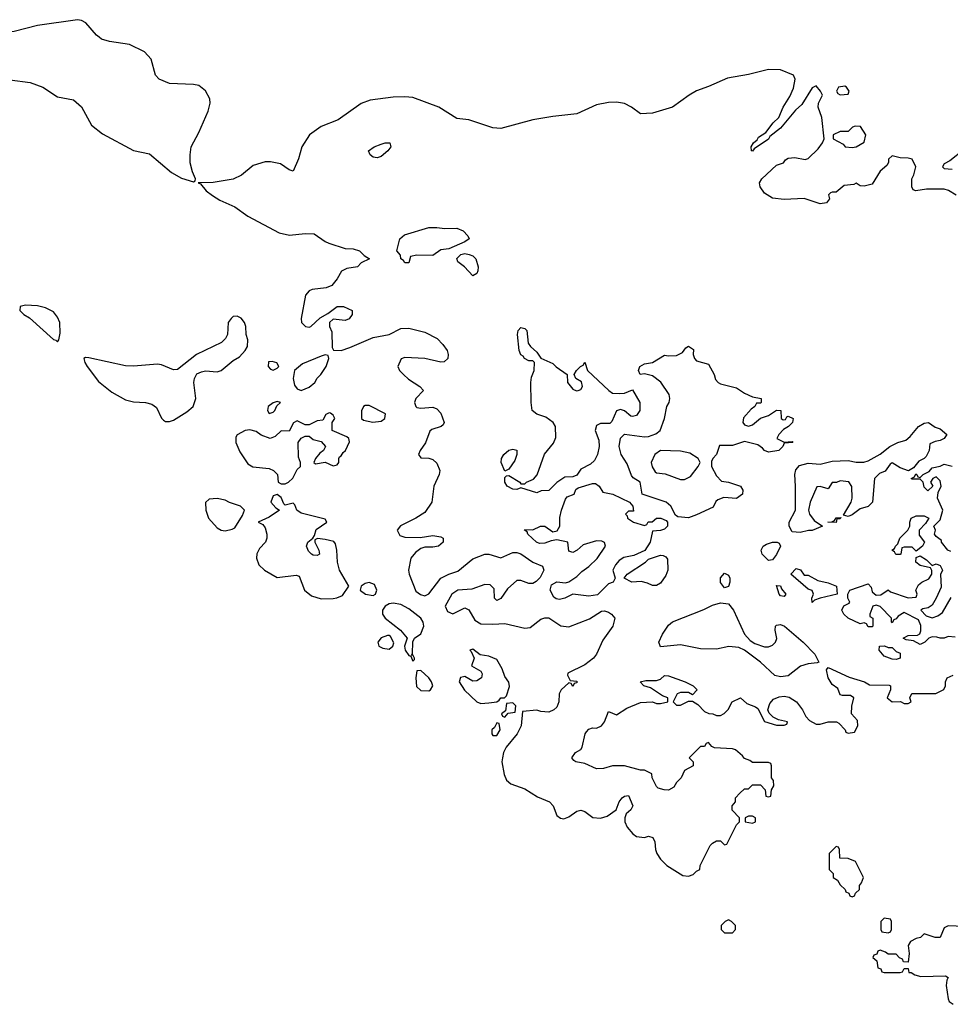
# Model space of a CAD drawing. Header units: inches. Extents: x 2221774 to 2440637, y 201306 to 357559.
# Tile 5 of 245: x 2241460 to 2246121, y 245155 to 250087. Entities that reach past the tile are written whole.
import ezdxf

# ---------------------------------------------------------------- set-up
doc = ezdxf.new("R2010")
doc.units = ezdxf.units.IN
doc.header["$MEASUREMENT"] = 0
doc.layers.add('C2244', color=7, linetype='Continuous')
doc.layers.add('C2245', color=7, linetype='Continuous')

msp = doc.modelspace()

# ---------------------------------------------------------------- linework, layer by layer
at = {"layer": 'C2244', "color": 5, "elevation": 20}
for points in [[(2241410, 249786.3), (2241513.2, 249773.2), (2241576, 249750), (2241650, 249700.3), (2241730, 249685.5), (2241770.2, 249650.2), (2241819.9, 249559.9), (2241875.3, 249515.3), (2242030, 249432), (2242110, 249416.3), (2242221.3, 249321.3), (2242270, 249294), (2242330, 249276), (2242339.3, 249280.7), (2242341.2, 249290), (2242325.9, 249325.9), (2242314.8, 249370), (2242313.3, 249410), (2242319.1, 249450), (2242357, 249523), (2242403.9, 249630), (2242413.7, 249670), (2242411.8, 249691.8), (2242390.7, 249730.7), (2242357.1, 249757.1), (2242330, 249763.1), (2242210, 249768), (2242158.7, 249790), (2242139.8, 249810), (2242118.5, 249890), (2242086.1, 249926.2), (2242010, 249962.9), (2241910, 249978), (2241870, 249989.8), (2241857.4, 250000)], [(2246151.1, 249208.9), (2246111.9, 249231.9), (2246090, 249238), (2246001.7, 249238.3), (2245949.4, 249229.4), (2245934.6, 249234.6), (2245928.7, 249250), (2245929, 249290), (2245939, 249310), (2245949, 249350), (2245930, 249388.7), (2245910, 249394), (2245870, 249395.3), (2245830, 249406), (2245812, 249388), (2245812, 249372), (2245803.6, 249356.4), (2245770, 249329), (2245730, 249264), (2245690, 249253.2), (2245670, 249255.3), (2245650, 249268), (2245638, 249262), (2245590, 249256.2), (2245550, 249224), (2245530, 249224), (2245520.7, 249219.3), (2245511.3, 249210), (2245516, 249190), (2245502, 249170), (2245470, 249164.5), (2245390, 249191.8), (2245290, 249186.6), (2245230, 249193.2), (2245190, 249219), (2245169, 249250), (2245165.2, 249270), (2245177.2, 249290), (2245250, 249358), (2245286, 249370), (2245295.3, 249384.7), (2245310, 249394), (2245343.1, 249396.9), (2245393.6, 249386.4), (2245410, 249391.3), (2245459.1, 249440.9), (2245481.2, 249470), (2245489.1, 249490.9), (2245478, 249598), (2245459, 249650), (2245461.2, 249670), (2245481.2, 249710), (2245472, 249730), (2245450, 249756.2), (2245430, 249746), (2245377.3, 249662.7), (2245346, 249634), (2245270, 249544), (2245218, 249502), (2245210.7, 249489.3), (2245139.6, 249440.4), (2245130, 249429), (2245126, 249430), (2245124, 249450), (2245135.3, 249470), (2245154, 249486), (2245161.2, 249498.8), (2245198, 249522), (2245234, 249570), (2245262.9, 249597.1), (2245284.2, 249650), (2245317.3, 249702.7), (2245336.1, 249743.9), (2245345.1, 249790), (2245335.8, 249810), (2245270, 249835.5), (2245210, 249837.8), (2245110, 249812.2), (2245005.6, 249794.4), (2244910, 249752), (2244849.5, 249730.5), (2244813.7, 249710), (2244730, 249649.7), (2244630, 249619.5), (2244570, 249615.3), (2244523.7, 249650), (2244490, 249666.9), (2244450, 249674.7), (2244410, 249673.3), (2244350, 249661.5), (2244250, 249616.4), (2244130, 249602.9), (2244030, 249585.5), (2243870, 249543.1), (2243830, 249545.7), (2243710, 249585.7), (2243650, 249593.3), (2243559.5, 249650), (2243430, 249697.8), (2243390, 249701.4), (2243330, 249698.7), (2243215.9, 249684.1), (2243170, 249668.3), (2243054.9, 249585.1), (2242970, 249552.8), (2242912.4, 249510), (2242873, 249450), (2242856, 249390), (2242830, 249328.7), (2242810, 249335.3), (2242766.2, 249366.2), (2242715.7, 249375.7), (2242690, 249375), (2242630, 249356.4), (2242571, 249309), (2242530, 249288.5), (2242430, 249272.6), (2242354, 249270), (2242366, 249266), (2242394.8, 249230), (2242426, 249206), (2242463.4, 249183.4), (2242537.3, 249150), (2242603, 249103), (2242759.5, 249019.5), (2242811.9, 249008.1), (2242890, 249015.8), (2242934.9, 249014.9), (2242990, 248976.4), (2243008.5, 248968.5), (2243090, 248940.7), (2243130, 248938.8), (2243162, 248930), (2243185.4, 248905.4), (2243212, 248890), (2243170.9, 248869.1), (2243152, 248850), (2243099, 248841), (2243071.9, 248828.1), (2243050, 248789.2), (2243023.4, 248756.6), (2242995.3, 248744.7), (2242924.9, 248735.1), (2242910, 248729.3), (2242892.4, 248707.6), (2242870.8, 248590), (2242871.3, 248570), (2242891, 248551), (2242910, 248546.8), (2242918, 248550), (2242965.8, 248594.2), (2243004.1, 248615.9), (2243050, 248650.6), (2243082, 248650), (2243124.7, 248630), (2243126, 248610), (2243110, 248589.4), (2243090, 248581.2), (2243030, 248588), (2243012, 248570), (2243012, 248550), (2243023.6, 248523.6), (2243024.7, 248444.7), (2243031.6, 248431.6), (2243070, 248430.8), (2243114.5, 248445.5), (2243230, 248496.3), (2243310, 248510.7), (2243370, 248540.5), (2243410, 248542.8), (2243490, 248521.6), (2243550.4, 248490.4), (2243579.9, 248459.9), (2243601, 248430), (2243606, 248410), (2243604.7, 248390), (2243586.4, 248373.6), (2243570, 248372.7), (2243490, 248389.5), (2243390, 248395.3), (2243371.6, 248388.4), (2243354, 248350), (2243362, 248330), (2243382, 248310), (2243407.5, 248287.5), (2243464.7, 248250), (2243482, 248230), (2243444.7, 248190), (2243438, 248170), (2243444.7, 248150), (2243450, 248144.7), (2243470, 248141), (2243530, 248146), (2243550, 248138), (2243570, 248116), (2243586.8, 248070), (2243582, 248058), (2243572, 248050), (2243524.9, 248035.1), (2243514.4, 248025.6), (2243492.4, 247967.6), (2243466, 247930), (2243458, 247910), (2243470, 247892), (2243509.1, 247890.9), (2243530, 247884), (2243550, 247866.8), (2243564.9, 247830), (2243560.7, 247810), (2243534.8, 247750), (2243524, 247670), (2243490, 247619.3), (2243444.7, 247590), (2243367.9, 247552.1), (2243351.3, 247530), (2243364, 247504), (2243390, 247494.8), (2243465.6, 247494.4), (2243530, 247504), (2243570, 247497.3), (2243581, 247490), (2243581, 247470), (2243558, 247450), (2243530, 247444.5), (2243490, 247446), (2243470, 247439.3), (2243442, 247418), (2243419.1, 247390), (2243407.3, 247330), (2243410.5, 247310), (2243444.4, 247224.4), (2243467.9, 247207.9), (2243490, 247201), (2243510, 247210.8), (2243570, 247290.6), (2243609.6, 247310.4), (2243654.8, 247325.2), (2243730, 247386), (2243789.3, 247410.7), (2243810, 247410.8), (2243870, 247391), (2243930, 247418), (2243950, 247418), (2243970, 247412), (2244030.6, 247370.6), (2244078, 247350), (2244084.7, 247330), (2244067.1, 247292.9), (2244047.3, 247272.7), (2244030, 247264), (2244010, 247262.7), (2243970, 247278), (2243950, 247278), (2243903.5, 247236.5), (2243870, 247188), (2243850, 247178), (2243838, 247190), (2243836.4, 247236.4), (2243816.4, 247256.4), (2243790, 247259), (2243725.4, 247234.6), (2243654, 247230), (2243624.7, 247210), (2243592, 247150), (2243603.5, 247123.5), (2243630, 247112), (2243690, 247142), (2243710, 247132), (2243739.8, 247079.8), (2243770, 247061), (2243830, 247058.8), (2243890, 247062.8), (2243990, 247038.8), (2244016.6, 247043.4), (2244070, 247084.7), (2244090, 247091.3), (2244110, 247091.3), (2244170, 247050.8), (2244210, 247046.8), (2244314.5, 247085.5), (2244374.6, 247125.4), (2244390, 247126), (2244410, 247118.8), (2244424.7, 247110), (2244441, 247090), (2244430.6, 247050), (2244380.3, 246979.7), (2244350, 246909), (2244334.8, 246890), (2244290, 246855.3), (2244206.4, 246813.6), (2244204.7, 246804.7), (2244218, 246778), (2244250, 246774), (2244250, 246766), (2244238, 246762), (2244230, 246748), (2244222, 246762), (2244210, 246766), (2244172, 246730), (2244162, 246710), (2244161, 246670), (2244150, 246644), (2244136, 246630), (2244110, 246619.3), (2244070, 246622), (2244050, 246628), (2243978, 246622), (2243972, 246550), (2243951.3, 246510), (2243896.1, 246443.9), (2243883.4, 246416.6), (2243877.6, 246390), (2243875.3, 246370), (2243886.9, 246306.9), (2243898.8, 246278.8), (2243919.9, 246259.9), (2243990, 246234.9), (2244054.1, 246194.1), (2244114, 246170), (2244133, 246150), (2244150, 246101), (2244168.1, 246088.1), (2244185.2, 246085.2), (2244210, 246094), (2244250, 246122), (2244270, 246127.3), (2244290, 246120.7), (2244330.5, 246090.5), (2244370, 246087.3), (2244402.7, 246097.3), (2244448, 246130), (2244462, 246170), (2244478, 246190), (2244490, 246198), (2244510, 246202), (2244531, 246150), (2244522, 246130), (2244498, 246110), (2244491, 246090), (2244491, 246070), (2244502.8, 246042.8), (2244531.3, 246010), (2244550, 245996), (2244590, 245991.3), (2244610, 245998), (2244630.8, 245990.8), (2244641, 245970), (2244644.7, 245930), (2244652, 245910), (2244670, 245882), (2244702, 245850), (2244781, 245801), (2244810, 245798), (2244834, 245806), (2244850, 245822), (2244866, 245830), (2244868, 245850), (2244918, 245950), (2244930, 245962), (2244950, 245974), (2244970, 245974), (2244990, 245954), (2245002, 245958), (2245050, 246054), (2245066, 246070), (2245066, 246090), (2245028.4, 246128.4), (2245028, 246150), (2245046, 246170), (2245046, 246190), (2245067.3, 246212.7), (2245090, 246234), (2245110, 246234), (2245130, 246254), (2245170, 246254), (2245194, 246230), (2245198, 246198), (2245210, 246194), (2245222, 246198), (2245226, 246230), (2245238, 246250), (2245236.4, 246276.4), (2245226, 246290), (2245226, 246350), (2245222, 246362), (2245210, 246366), (2245130, 246366), (2245116.4, 246376.4), (2245090, 246386), (2245080.4, 246400.4), (2245046, 246430), (2245030, 246435.3), (2244940.4, 246440.4), (2244927.3, 246447.3), (2244910, 246466), (2244898, 246462), (2244890, 246446), (2244870, 246446), (2244814, 246390), (2244834, 246370), (2244834, 246350), (2244790, 246326), (2244774, 246290), (2244750, 246266), (2244736.9, 246243.1), (2244710, 246228), (2244688.9, 246228.9), (2244658, 246238), (2244650, 246246), (2244628, 246290), (2244626, 246310), (2244590, 246328), (2244570, 246328.7), (2244489.3, 246349.3), (2244430, 246349.3), (2244384.1, 246335.9), (2244350, 246334.5), (2244290, 246361.2), (2244246, 246370), (2244236.4, 246376.4), (2244226, 246390), (2244244, 246416), (2244270, 246431.3), (2244276.6, 246443.4), (2244292.3, 246510), (2244299.1, 246520.9), (2244310, 246533.4), (2244330, 246540.5), (2244350, 246539.3), (2244374, 246550), (2244389.3, 246570), (2244410, 246622), (2244450, 246606), (2244501.5, 246638.5), (2244570, 246666.8), (2244630, 246671.3), (2244650, 246662), (2244670, 246662), (2244706, 246670), (2244706, 246690), (2244680.2, 246700.2), (2244620.2, 246740.2), (2244586, 246750), (2244568.7, 246770), (2244596.9, 246776.9), (2244650, 246778), (2244670, 246784.7), (2244690, 246802), (2244710, 246801), (2244794, 246770), (2244834, 246750), (2244854, 246730), (2244830, 246706), (2244810, 246718), (2244770, 246718), (2244754, 246710), (2244734, 246670), (2244750, 246654), (2244770, 246654), (2244810, 246674), (2244830, 246674), (2244856.9, 246656.9), (2244890, 246622), (2244911.6, 246611.6), (2244931.1, 246611.1), (2244950, 246602), (2244970, 246602), (2244988.4, 246611.6), (2245008.4, 246631.6), (2245028.7, 246670), (2245071.1, 246691.1), (2245102, 246662), (2245145.4, 246645.4), (2245156.9, 246636.9), (2245190, 246572), (2245250, 246554), (2245290, 246554), (2245302, 246558), (2245306, 246570), (2245260.4, 246580.4), (2245233.6, 246593.6), (2245214, 246614), (2245208, 246630), (2245217.2, 246662.8), (2245236, 246684), (2245264.1, 246695.9), (2245290, 246699.1), (2245313.8, 246693.8), (2245350.7, 246670), (2245380.7, 246630), (2245396.9, 246596.9), (2245416.9, 246576.9), (2245450, 246558), (2245470, 246558), (2245509.4, 246570.6), (2245551, 246571), (2245563.6, 246563.6), (2245594, 246530), (2245598, 246518), (2245610, 246514), (2245642, 246518), (2245658, 246550), (2245656.4, 246576.4), (2245626, 246610), (2245628.4, 246648.4), (2245638, 246690), (2245622, 246702), (2245582, 246702), (2245570, 246706), (2245557.2, 246737.2), (2245530, 246757.2), (2245509.6, 246790), (2245502, 246830), (2245510, 246842), (2245614, 246794), (2245692, 246770), (2245716, 246756), (2245814.4, 246754.4), (2245822, 246750), (2245822, 246730), (2245804.7, 246690), (2245830, 246671.3), (2245872, 246672), (2245890, 246662), (2245910, 246662), (2245926, 246670), (2245918, 246690), (2245928, 246712), (2246048.4, 246711.6), (2246088.4, 246731.6), (2246098, 246750), (2246098, 246770), (2246106, 246790), (2246135.5, 246804.5)], [(2246190, 249438), (2246119.8, 249380.2), (2246090, 249366), (2246082, 249350), (2246090, 249342), (2246130, 249338)], [(2246124.1, 247424.1), (2246108.7, 247430), (2246078, 247470), (2246078, 247478), (2246050, 247498), (2246042, 247510), (2246048, 247530), (2246038, 247550), (2246070, 247582), (2246084, 247630), (2246058, 247690), (2246060.4, 247719.6), (2246075.3, 247750), (2246070, 247778), (2246050, 247798), (2246034, 247790), (2246022, 247770), (2246034, 247750), (2246008, 247728), (2245990, 247746), (2245986, 247770), (2245970, 247786), (2245930, 247786), (2245926, 247790), (2245942, 247798), (2245948, 247812), (2245954, 247810), (2245958, 247798), (2245970, 247794), (2245986, 247810), (2246015.3, 247824.7), (2246030, 247842), (2246070, 247850.8), (2246090, 247860.7), (2246130, 247851)], [(2246145.4, 246994.6), (2246110, 246998), (2246090, 246988.7), (2246070, 246988.7), (2246054.6, 246994.6), (2246030, 246995.3), (2246014, 246990), (2245994, 246970), (2245970, 246958), (2245936.4, 246976.4), (2245900.4, 246980.4), (2245886, 246990), (2245910, 247002), (2245956.4, 247003.6), (2245968.7, 247011.3), (2245974, 247026), (2245972.9, 247052.9), (2245962, 247082), (2245890, 247118), (2245859.6, 247100.4), (2245850, 247086), (2245838, 247082), (2245830, 247066), (2245826, 247070), (2245826, 247090), (2245770, 247148), (2245750, 247155.3), (2245734, 247150), (2245718, 247110), (2245718, 247098), (2245734, 247090), (2245734, 247050), (2245730, 247046), (2245710, 247046), (2245702, 247062), (2245690, 247066), (2245670, 247062), (2245610, 247089), (2245588.7, 247110), (2245578, 247130), (2245588.7, 247151.3), (2245615.3, 247164.7), (2245618, 247170), (2245608, 247190), (2245608, 247210), (2245618, 247230), (2245710, 247262), (2245724.7, 247244.7), (2245730, 247222), (2245750, 247204.7), (2245772.9, 247207.1), (2245810, 247232), (2245821.4, 247221.4), (2245910, 247191.3), (2245950, 247194), (2245955.3, 247210), (2245948.7, 247230), (2245962.7, 247257.3), (2245978, 247270), (2246013.6, 247286.4), (2246028.7, 247310), (2246028.4, 247328.4), (2246022, 247342), (2245970, 247354), (2245948.7, 247370), (2245950, 247394), (2245970, 247402), (2246002, 247382), (2246030, 247354), (2246050, 247362), (2246070, 247354), (2246082, 247330), (2246071.6, 247308.4), (2246075.3, 247244.7), (2246050.6, 247189.4), (2246030, 247155.3), (2246010, 247142), (2245983.6, 247136.4), (2245974, 247130), (2246001, 247101), (2246030, 247091.3), (2246059, 247101), (2246082, 247118), (2246126.3, 247193.7)], [(2246190, 245545.2), (2246110, 245548.7), (2246090, 245538), (2246070.3, 245489.7), (2246046, 245490), (2245990, 245508), (2245972, 245490), (2245950, 245485.2), (2245922, 245470), (2245910.9, 245449.1), (2245916, 245410), (2245910, 245366), (2245887.3, 245367.3), (2245882, 245382), (2245867.3, 245387.3), (2245850, 245406), (2245810, 245406), (2245796.4, 245416.4), (2245770, 245426), (2245758, 245422), (2245752.7, 245407.3), (2245738, 245402), (2245734, 245390), (2245752.7, 245372.7), (2245758, 245338), (2245772.7, 245332.7), (2245778, 245318), (2245790, 245314), (2245870, 245314), (2245882, 245318), (2245890, 245334), (2245910, 245334), (2245914, 245314), (2245926, 245314), (2245943.6, 245303.6), (2245974.4, 245294.4), (2246098, 245298), (2246111.3, 245290), (2246103.4, 245276.6), (2246101.1, 245250), (2246110, 245182), (2246116, 245170), (2246135.3, 245155.3)]]:
    msp.add_lwpolyline(points, dxfattribs=at)
for points in [[(2245593.6, 249753.6), (2245561, 249750), (2245551.3, 249730), (2245558, 249718), (2245570, 249711.3), (2245610, 249714), (2245615.3, 249730), (2245602, 249750)], [(2245645.4, 249554.6), (2245631.1, 249548.9), (2245610, 249528), (2245570, 249528), (2245534, 249510), (2245534, 249490), (2245584.7, 249464.7), (2245594, 249450), (2245630, 249447.7), (2245650, 249451.3), (2245690, 249474), (2245699, 249510), (2245672, 249552)], [(2243250, 249396), (2243230, 249399), (2243215.3, 249410), (2243208, 249430), (2243235.3, 249450), (2243270, 249464), (2243290, 249470.7), (2243314, 249470), (2243318.8, 249450), (2243304, 249430), (2243270, 249402)], [(2243590, 249040.7), (2243650, 249042.8), (2243682, 249030), (2243705.4, 249005.4), (2243711, 248990), (2243690, 248974), (2243610, 248939), (2243570, 248934), (2243530, 248906), (2243450, 248908), (2243418, 248902), (2243410, 248869), (2243388.7, 248870), (2243382, 248882), (2243368.7, 248890), (2243368, 248908), (2243349, 248929), (2243364, 248990), (2243388, 249010), (2243510, 249046.8), (2243550, 249046.8)], [(2243730, 248804), (2243688.7, 248850), (2243654.6, 248874.6), (2243649.2, 248890.8), (2243669, 248911), (2243690, 248916), (2243710.9, 248910.9), (2243730, 248904.7), (2243744.7, 248890), (2243756.3, 248850), (2243755.5, 248830), (2243750, 248815.3)], [(2241490, 248658), (2241462, 248650), (2241461, 248630), (2241481, 248610), (2241510, 248593.4), (2241630, 248484.7), (2241642, 248482), (2241650, 248474), (2241656.4, 248483.6), (2241662.7, 248517.3), (2241661.3, 248570), (2241650, 248598), (2241630, 248623.6), (2241590, 248644.7), (2241550, 248653.3)], [(2242550, 248602.7), (2242530, 248601.2), (2242518.8, 248590), (2242504.9, 248570), (2242500.7, 248510), (2242490.8, 248490), (2242470.8, 248470), (2242346, 248410), (2242250, 248336), (2242230, 248332.7), (2242170, 248358.4), (2242150, 248361.6), (2242030, 248351.1), (2241990, 248353.7), (2241806.4, 248393.6), (2241790, 248395.3), (2241782, 248390), (2241786.8, 248370), (2241798.8, 248350), (2241855.4, 248275.4), (2241922, 248222), (2241990, 248183.7), (2242030, 248173.4), (2242090.3, 248170.3), (2242121.6, 248161.6), (2242145.5, 248145.5), (2242170, 248091.3), (2242181.1, 248081.1), (2242190, 248074.8), (2242210, 248074), (2242230, 248080.7), (2242296.6, 248123.4), (2242328.7, 248150), (2242342, 248190), (2242332.7, 248270), (2242336, 248290), (2242347.3, 248312.7), (2242370, 248324), (2242390, 248327.7), (2242450, 248324), (2242470, 248330.7), (2242530, 248380.7), (2242561.2, 248398.8), (2242589.3, 248430), (2242601.2, 248450), (2242603.1, 248483.1), (2242595.3, 248510), (2242593.2, 248550), (2242586, 248570), (2242570, 248592.7)], [(2244248.5, 248228.5), (2244258, 248230), (2244270, 248234.8), (2244279.5, 248250), (2244273.8, 248273.8), (2244246, 248290), (2244238, 248310), (2244248.7, 248330), (2244268.7, 248350), (2244283.1, 248356.9), (2244291.1, 248371.1), (2244304.7, 248330), (2244411, 248230), (2244430, 248217.3), (2244465.6, 248214.4), (2244490, 248216), (2244530, 248234), (2244566, 248170), (2244566, 248130), (2244550, 248104), (2244530, 248099), (2244522, 248102), (2244490, 248128.7), (2244470, 248135.3), (2244450, 248128), (2244426, 248074), (2244415.3, 248064.7), (2244370, 248064), (2244350, 248055.3), (2244342.8, 248030), (2244361, 247981), (2244362.8, 247950), (2244354.8, 247910), (2244339.9, 247880.1), (2244319.1, 247860.9), (2244270, 247835.3), (2244250, 247806), (2244230, 247798), (2244190, 247795.3), (2244150, 247768.7), (2244110, 247728.7), (2244072.7, 247727.3), (2244050, 247718), (2243970, 247742), (2243950, 247734), (2243930, 247736), (2243901.2, 247750), (2243889.5, 247770), (2243890, 247794), (2243898, 247802), (2243910, 247804.7), (2243964.7, 247770), (2243970, 247762), (2243990, 247762), (2243998, 247770), (2244034.2, 247785.8), (2244051.7, 247808.3), (2244088.2, 247911.8), (2244134.1, 247965.8), (2244145.6, 247994.4), (2244143.6, 248050), (2244132, 248070), (2244095.8, 248095.8), (2244050, 248112), (2244027.8, 248130), (2244021.3, 248170), (2244019.6, 248270), (2244023.3, 248296.7), (2244037.2, 248330), (2244038, 248370), (2244030, 248378), (2244010, 248379), (2243988.7, 248390), (2243982, 248402), (2243970, 248408.7), (2243961.2, 248430), (2243953.2, 248510), (2243957.2, 248530), (2243970, 248546), (2243990, 248541), (2244001, 248530), (2244006.8, 248466.8), (2244018, 248450), (2244050, 248422), (2244070, 248392), (2244130, 248366), (2244148, 248348), (2244202, 248310), (2244204.7, 248270), (2244230, 248236)], [(2245110, 248050.8), (2245130, 248058.8), (2245170, 248092), (2245210, 248104.7), (2245250, 248132), (2245272, 248130), (2245274, 248090), (2245283.6, 248083.6), (2245295.3, 248084.7), (2245302, 248098), (2245310, 248102), (2245334, 248090), (2245331.1, 248068.9), (2245311, 248049), (2245285.4, 248034.6), (2245262, 248010), (2245252, 247990), (2245290, 247971.3), (2245330, 247974), (2245332, 247970), (2245290, 247966), (2245282, 247950), (2245262, 247930), (2245210, 247921.2), (2245190, 247929.2), (2245181.2, 247941.2), (2245157.5, 247957.5), (2245090, 247975.3), (2245030, 247954), (2244964.7, 247955.3), (2244951, 247910), (2244931.1, 247888.9), (2244925.4, 247874.6), (2244926, 247850), (2244950, 247802), (2244976, 247776), (2245010, 247770.7), (2245071, 247750), (2245082.8, 247730), (2245081, 247710), (2245050, 247689), (2244986.8, 247693.2), (2244956.9, 247683.1), (2244946.4, 247673.6), (2244933.7, 247646.3), (2244850, 247606.6), (2244810, 247592.7), (2244757.2, 247597.2), (2244745.2, 247605.2), (2244722, 247650), (2244698, 247670), (2244578, 247710), (2244568, 247770), (2244532.9, 247792.9), (2244524.1, 247804.1), (2244503.3, 247863.3), (2244472.7, 247910), (2244462.7, 247950), (2244469.2, 247990.8), (2244489.2, 248010.8), (2244590, 247997.3), (2244610, 247998.8), (2244646.3, 248013.7), (2244668.7, 248030), (2244689.4, 248090), (2244701.2, 248150), (2244713.2, 248170), (2244717.2, 248190), (2244712.7, 248210), (2244671.3, 248271.3), (2244630, 248303.7), (2244590, 248313.2), (2244568, 248310), (2244559, 248330), (2244566, 248350), (2244590, 248362.8), (2244630, 248370.8), (2244690, 248406.8), (2244710, 248402.8), (2244750, 248404.9), (2244779.3, 248420.7), (2244796.4, 248443.6), (2244810, 248452), (2244835.3, 248435.3), (2244834, 248410), (2244840.7, 248390), (2244850, 248378.8), (2244910, 248362), (2244938.8, 248310), (2244944.9, 248284.9), (2244958, 248270), (2244970, 248262.8), (2245050, 248242.8), (2245090, 248216), (2245130, 248198), (2245174, 248190), (2245174, 248170), (2245170, 248166), (2245150, 248166), (2245142, 248150), (2245123.5, 248136.5), (2245086.2, 248093.8), (2245082.8, 248070), (2245090, 248058)], [(2242990, 248408), (2242970, 248402), (2242875.9, 248364.1), (2242836, 248330), (2242830.6, 248290), (2242837.3, 248257.3), (2242850, 248238), (2242870, 248230.8), (2242910, 248246.8), (2242939, 248270), (2242950, 248291.3), (2242968.7, 248310), (2242995.3, 248350), (2243008, 248390), (2243006, 248406)], [(2242725.4, 248374.6), (2242706.8, 248373.2), (2242704.7, 248350), (2242716.9, 248336.9), (2242730, 248331.3), (2242750, 248342), (2242758, 248350), (2242748.4, 248368.4)], [(2242750, 248175.3), (2242730, 248168), (2242704.7, 248150), (2242702, 248130), (2242710, 248114), (2242730, 248122), (2242738, 248130), (2242747.3, 248152.7), (2242766, 248170)], [(2243210, 248155.3), (2243190, 248155.3), (2243182, 248150), (2243171.6, 248128.4), (2243172, 248090), (2243182, 248082), (2243228.9, 248071.1), (2243270, 248076), (2243288.7, 248090), (2243292.9, 248112.9)], [(2243010, 248118), (2242994, 248110), (2242978, 248082), (2242950, 248078), (2242910, 248058), (2242890, 248058), (2242850, 248078), (2242831.6, 248068.4), (2242810, 248026), (2242770, 248028), (2242739.8, 248000.2), (2242714, 247990), (2242670, 248006.6), (2242644.1, 248024.1), (2242612.9, 248032.9), (2242590, 248029.3), (2242550, 248008), (2242543.5, 247996.5), (2242542.8, 247970), (2242562.3, 247922.3), (2242603.4, 247863.4), (2242628.1, 247848.1), (2242710, 247839.1), (2242732, 247830), (2242752, 247810), (2242754, 247770), (2242770, 247762), (2242790, 247762), (2242806, 247770), (2242828.4, 247791.6), (2242850, 247834), (2242866, 247850), (2242866, 247870), (2242856.4, 247896.4), (2242855.3, 247970), (2242870, 247992), (2242890, 248002), (2242910, 248002), (2242930, 247984.7), (2242970, 247974), (2242992, 247950), (2242982, 247930), (2242963.5, 247916.5), (2242942, 247890), (2242934, 247870), (2242942, 247862), (2242990, 247871.3), (2243030, 247852), (2243050, 247858), (2243059, 247870), (2243058, 247890), (2243062, 247898), (2243070, 247902), (2243080.1, 247919.9), (2243092.3, 247930), (2243112.9, 247972.9), (2243109.2, 247989.2), (2243098, 247998), (2243026, 248030), (2243026, 248070), (2243038, 248090), (2243030, 248106), (2243016.4, 248116.4)], [(2245912.7, 247827.3), (2245870, 247842), (2245830, 247868), (2245819.6, 247860.4), (2245794.8, 247825.2), (2245766.4, 247813.6), (2245742, 247790), (2245732, 247670), (2245710, 247648.7), (2245670, 247638), (2245630, 247606.6), (2245610, 247599), (2245586, 247606), (2245624, 247670), (2245629.2, 247690), (2245628.4, 247748.4), (2245613.2, 247773.2), (2245570, 247778), (2245551, 247769), (2245530, 247768.7), (2245510, 247738), (2245470, 247748.7), (2245452, 247748), (2245418.8, 247670), (2245410.8, 247630), (2245416, 247610), (2245439.1, 247579.1), (2245482, 247550), (2245430, 247529.3), (2245410.8, 247529.2), (2245370, 247519), (2245330, 247522), (2245314, 247550), (2245314, 247570), (2245345.2, 247630), (2245346.6, 247750), (2245342.7, 247810), (2245347, 247833), (2245366.3, 247853.7), (2245410, 247866), (2245470, 247861), (2245530, 247876), (2245610, 247878.8), (2245650, 247871), (2245688.9, 247871.1), (2245710, 247878), (2245769.3, 247910.7), (2245818, 247950), (2245858, 247970), (2245898.6, 247981.4), (2245920.2, 247999.8), (2245962.7, 248050), (2245990, 248066.8), (2246012, 248070), (2246046, 248046), (2246070, 248038), (2246104.7, 248010), (2246090.9, 247989.1), (2246070, 247979), (2246044.7, 247975.3), (2246018, 247962), (2246016, 247930), (2246001, 247899), (2245991, 247889), (2245964.5, 247875.5), (2245936.9, 247843.1)], [(2243890, 247826), (2243872.3, 247870), (2243874, 247890), (2243885.1, 247910), (2243910.6, 247930.6), (2243930, 247936.3), (2243950, 247931), (2243950.7, 247910), (2243939.9, 247880.1), (2243910, 247835.3)], [(2244670, 247929.2), (2244641, 247910), (2244622.8, 247870), (2244627.3, 247847.3), (2244642.8, 247822.8), (2244650, 247818), (2244693.2, 247813.2), (2244770, 247784.7), (2244790, 247784.7), (2244820.2, 247799.8), (2244859, 247850), (2244869, 247870), (2244858, 247890), (2244816.2, 247916.2), (2244770, 247926.6)], [(2244590, 247554), (2244602, 247558), (2244608, 247572), (2244627.3, 247572.7), (2244650, 247591.3), (2244671.1, 247591.1), (2244698.8, 247578.8), (2244704.7, 247570), (2244704.7, 247550), (2244690, 247535.3), (2244670, 247529), (2244630, 247526), (2244618, 247470), (2244590.8, 247429.2), (2244535.9, 247404.1), (2244486, 247394), (2244462, 247378), (2244444.1, 247355.9), (2244431, 247330), (2244442, 247290), (2244432, 247270), (2244410, 247261.2), (2244353.4, 247206.6), (2244310, 247199.3), (2244230, 247209), (2244190, 247189.3), (2244163.2, 247183.2), (2244146.6, 247186.6), (2244135.5, 247195.5), (2244117.2, 247230), (2244123.2, 247256.8), (2244150, 247270.8), (2244194, 247266), (2244210, 247271), (2244250, 247298.8), (2244275.9, 247324.1), (2244311.6, 247348.4), (2244351.9, 247388.1), (2244394, 247450), (2244388.9, 247468.9), (2244376, 247476), (2244350, 247477.2), (2244282.8, 247457.2), (2244252, 247430), (2244230, 247418), (2244210, 247426), (2244206, 247470), (2244150, 247481.2), (2244122.5, 247477.5), (2244090, 247466), (2244064.1, 247464.1), (2244048.7, 247470), (2244006, 247510), (2244002, 247522), (2243989, 247530), (2243990, 247534), (2244030, 247531.3), (2244069.3, 247550.7), (2244090, 247550.8), (2244130, 247522.8), (2244152.7, 247527.3), (2244166, 247550), (2244165.6, 247594.4), (2244173.2, 247630), (2244193.6, 247686.4), (2244202, 247698), (2244238, 247710), (2244246, 247734), (2244258, 247742), (2244330, 247764.7), (2244343.6, 247763.6), (2244362, 247750), (2244381, 247721), (2244431.1, 247711.1), (2244514, 247670), (2244532, 247650), (2244534, 247626), (2244510, 247626), (2244494, 247610), (2244502, 247602), (2244504.7, 247590), (2244534, 247570)], [(2242450, 247689.4), (2242410, 247685.2), (2242390.7, 247669.3), (2242392.7, 247630), (2242406, 247590), (2242450, 247542.8), (2242470, 247530.8), (2242490, 247526.8), (2242524.7, 247535.3), (2242537.2, 247542.8), (2242576.4, 247603.6), (2242586, 247630), (2242566, 247650), (2242511.1, 247668.9), (2242490, 247681.2)], [(2242750, 247709), (2242730, 247702), (2242718.8, 247670), (2242742.8, 247642.8), (2242762, 247630), (2242710, 247595.3), (2242654, 247570), (2242678, 247558), (2242690, 247542), (2242698.8, 247510), (2242698.8, 247490), (2242690.8, 247470), (2242661.1, 247438.9), (2242647.7, 247412.3), (2242646.8, 247390), (2242657.5, 247357.5), (2242686, 247330), (2242750, 247294), (2242844.7, 247304.7), (2242859.8, 247299.8), (2242887.3, 247230), (2242921.1, 247201.1), (2242970, 247186.4), (2243030, 247187.3), (2243049.4, 247190.6), (2243077, 247203), (2243108, 247250), (2243062.7, 247330), (2243052.7, 247370), (2243049.4, 247430), (2243042, 247462), (2243032.9, 247472.9), (2242990, 247483.7), (2242951.6, 247488.4), (2242938, 247482), (2242938, 247470), (2242958.8, 247430), (2242962, 247410), (2242950, 247404), (2242930, 247405.2), (2242922, 247410), (2242906, 247426), (2242897.2, 247450), (2242904, 247470), (2242928, 247490), (2242936.4, 247503.6), (2242945.6, 247534.4), (2242998, 247570), (2242990, 247586), (2242870, 247615.3), (2242848, 247630), (2242838, 247658), (2242830, 247666), (2242790, 247655.3), (2242782.7, 247662.7), (2242770, 247694)], [(2245550, 247569.3), (2245508, 247570), (2245528.4, 247571.6), (2245542, 247578), (2245550, 247592), (2245574, 247594), (2245567.3, 247587.3), (2245552.7, 247587.3)], [(2245950, 247426), (2245930, 247446), (2245890, 247446), (2245878, 247442), (2245874, 247410), (2245870, 247408), (2245848, 247408), (2245842, 247422), (2245828.7, 247430), (2245842, 247438), (2245846, 247450), (2245858, 247462), (2245868, 247490), (2245908.9, 247531.1), (2245918, 247550), (2245918, 247570), (2245926, 247590), (2245950, 247602), (2245990, 247602), (2246014, 247590), (2245996.9, 247563.1), (2245964.7, 247530), (2245966, 247506), (2245991.3, 247470), (2245982, 247450)], [(2245210, 247379), (2245179.3, 247410), (2245173.2, 247430), (2245184, 247450), (2245200.1, 247459.9), (2245230, 247470.7), (2245254, 247470), (2245264.7, 247464.7), (2245271, 247450), (2245250, 247408.7), (2245230, 247382)], [(2244630, 247252.7), (2244604.8, 247264.8), (2244572.5, 247272.5), (2244526, 247270), (2244488, 247290), (2244502, 247310), (2244595.3, 247370), (2244610, 247384.7), (2244670, 247404.7), (2244683.6, 247403.6), (2244696.9, 247396.9), (2244704.7, 247384.7), (2244707.3, 247330), (2244696.1, 247303.9), (2244670, 247265.2), (2244650, 247252.7)], [(2244990, 247242), (2244970, 247268.7), (2244970, 247291.3), (2244990, 247314.8), (2245010, 247304.7), (2245016.3, 247290), (2245017.3, 247270), (2245010, 247249)], [(2245390, 247304.7), (2245410, 247304.7), (2245458, 247278), (2245510, 247266), (2245552, 247250), (2245554, 247210), (2245470, 247189.2), (2245441, 247179), (2245430, 247168), (2245428, 247190), (2245435.3, 247210), (2245428.7, 247228.7), (2245410, 247235.3), (2245322, 247310), (2245350, 247338), (2245371.3, 247331.3)], [(2243210, 247269), (2243190, 247264), (2243171.3, 247250), (2243164.7, 247230), (2243167.5, 247227.5), (2243192, 247210), (2243230, 247202.8), (2243242, 247210), (2243249, 247230), (2243238, 247258)], [(2245290, 247198), (2245270, 247202), (2245264, 247210), (2245250, 247254), (2245270, 247252), (2245276, 247236), (2245298, 247210)], [(2243330, 247164), (2243310, 247162), (2243290.9, 247149.1), (2243278, 247130), (2243278, 247110), (2243291.3, 247090), (2243366.8, 247030), (2243401, 246990), (2243387.3, 246950), (2243391, 246930), (2243410, 246902), (2243419.6, 246899.6), (2243430, 246874), (2243438, 246882), (2243438, 246890), (2243430, 246906), (2243422, 246902), (2243428.4, 246911.6), (2243428.7, 246971.3), (2243438, 246990), (2243469.3, 247010.7), (2243485.2, 247050), (2243481.2, 247070), (2243469, 247090), (2243410, 247136), (2243370, 247157.2)], [(2245190, 246945.5), (2245210, 246945.5), (2245230, 246954.8), (2245245.2, 246970), (2245252, 246988), (2245244.5, 247030), (2245246, 247050), (2245250, 247054.8), (2245270, 247057.3), (2245290.3, 247050.3), (2245384, 246970), (2245442, 246910), (2245462, 246870), (2245454.8, 246865.2), (2245410, 246860.7), (2245370.4, 246849.6), (2245310, 246800.9), (2245270, 246796), (2245242.9, 246802.9), (2245170, 246869.4), (2245090, 246929.4), (2245062, 246942), (2245012.8, 246947.2), (2244950, 246934.5), (2244870, 246936.2), (2244770, 246955.6), (2244670, 246946.6), (2244660.9, 246970), (2244679.3, 247010), (2244710, 247054), (2244730, 247070.7), (2244887, 247133), (2244930, 247154.8), (2244970, 247166), (2245010, 247161), (2245034.8, 247130), (2245090.7, 247010), (2245118.4, 246978.4), (2245142.4, 246962.4)], [(2243310, 247002.9), (2243302, 247002), (2243270, 246991.8), (2243254.4, 246970), (2243258.8, 246950), (2243279.5, 246939.5), (2243310, 246934.9), (2243329.4, 246950), (2243333.8, 246966.2), (2243317, 246997)], [(2245810, 246942), (2245830, 246942), (2245850, 246922), (2245870, 246914), (2245870, 246888.7), (2245850, 246882), (2245830, 246884), (2245790, 246899), (2245765.2, 246930), (2245766, 246950), (2245791.3, 246951.3)], [(2243730, 246934), (2243714, 246930), (2243722, 246922), (2243736, 246890), (2243722.8, 246850), (2243770, 246824.7), (2243777.3, 246810), (2243772.7, 246790), (2243750, 246775.1), (2243730, 246774.5), (2243690, 246797.2), (2243683.5, 246796.5), (2243667.3, 246792.7), (2243662, 246770), (2243688.4, 246728.4), (2243750, 246670.8), (2243770, 246662.8), (2243810, 246666), (2243850, 246671.3), (2243862, 246678), (2243870, 246691), (2243888.7, 246691.3), (2243899, 246701), (2243912.7, 246747.3), (2243909.4, 246769.4), (2243890, 246798), (2243876.5, 246836.5), (2243850, 246882), (2243810, 246899.3), (2243766, 246906)], [(2243470, 246828), (2243450, 246826), (2243444, 246790), (2243447.9, 246747.9), (2243470, 246726.8), (2243510, 246726), (2243518, 246730), (2243528.7, 246750), (2243522, 246770), (2243508.7, 246790)], [(2243930, 246666), (2243898, 246662), (2243894, 246626), (2243874, 246610), (2243878, 246598), (2243890, 246594), (2243906, 246614), (2243942, 246618), (2243946, 246650)], [(2243850, 246566), (2243838, 246542), (2243824.7, 246530), (2243824.7, 246510), (2243830, 246502), (2243850, 246502), (2243866, 246530), (2243862, 246562)], [(2245130, 246098), (2245110, 246098), (2245094, 246090), (2245094, 246070), (2245130, 246062), (2245146, 246070), (2245146, 246090)], [(2245550, 245946), (2245514, 245910), (2245514, 245830), (2245534, 245810), (2245534, 245790), (2245556.9, 245776.9), (2245570, 245754), (2245594, 245730), (2245598, 245718), (2245612.7, 245712.7), (2245618, 245698), (2245630, 245694), (2245642, 245698), (2245647.3, 245712.7), (2245666, 245730), (2245666, 245750), (2245676.4, 245763.6), (2245686, 245790), (2245646, 245870), (2245610, 245886), (2245567.3, 245887.3), (2245566, 245930), (2245562, 245942)], [(2245010, 245578), (2244994, 245570), (2244974, 245550), (2244974, 245530), (2244990, 245514), (2245030, 245514), (2245046, 245530), (2245046, 245550), (2245026, 245570)], [(2245790, 245586), (2245774, 245570), (2245774, 245530), (2245778, 245518), (2245810, 245514), (2245822, 245518), (2245826, 245530), (2245826, 245570), (2245822, 245582)]]:
    msp.add_lwpolyline(points, close=True, dxfattribs=at)
at = {"layer": 'C2245', "color": 5, "elevation": 20}
msp.add_lwpolyline([(2241857.4, 250000), (2241845.1, 250010), (2241792.1, 250072.1), (2241770, 250083.9), (2241750, 250087.4), (2241550, 250057.6), (2241431.8, 250028.2), (2241370, 250024.7), (2241315.5, 250000)], dxfattribs=at)

doc.saveas('drawing.dxf')
